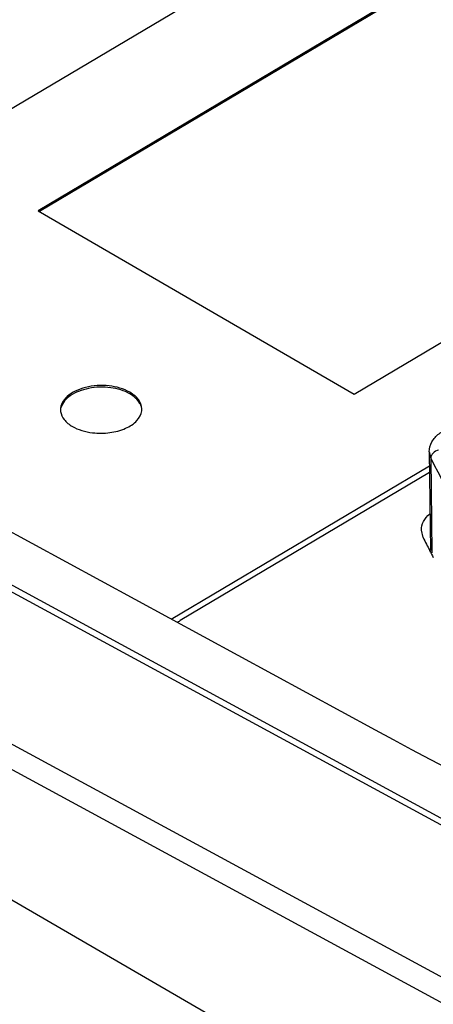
# Model space of a CAD drawing. Header units: millimetres. Extents: x 1117 to 38156, y -1945 to 7303.
# Tile 203 of 256: x 7840 to 7850, y 1074 to 1098. Entities that reach past the tile are written whole.
import ezdxf

# ---------------------------------------------------------------- set-up
doc = ezdxf.new("R2010")
doc.units = ezdxf.units.MM

msp = doc.modelspace()

# ---------------------------------------------------------------- linework, layer by layer
at = {"linetype": 'Continuous'}
for p, q in [((7837.714, 1095.042), (7863.178, 1110.163)), ((7865.652, 1108.729), (7840.188, 1093.608)), ((7865.652, 1108.689), (7840.222, 1093.588)), ((7847.962, 1089.103), (7873.427, 1104.223)), ((7920.871, 1029.523), (7801.772, 1098.545)), ((7818.996, 1096.857), (7848.473, 1080.847)), ((7817.857, 1096.181), (7861.283, 1072.595)), ((7817.734, 1096.081), (7861.16, 1072.495)), ((7858.817, 1070.041), (7815.368, 1093.602)), ((7840.188, 1093.608), (7847.962, 1089.103)), ((7858.603, 1069.527), (7815.153, 1093.088)), ((7849.806, 1087.679), (7849.834, 1085.258)), ((7849.806, 1087.679), (7849.843, 1087.525)), ((7849.843, 1087.525), (7849.87, 1085.194)), ((7843.462, 1083.569), (7849.81, 1087.338)), ((7849.812, 1087.172), (7843.68, 1083.531)), ((7849.655, 1085.573), (7849.611, 1085.756))]:
    msp.add_line(p, q, dxfattribs=at)
for centre, radius, start, end in [((7841.087, 1088.718), 0.347, 180.729, 187.2164), ((7842.394, 1088.732), 0.346, 353.0236, 0.7083), ((7858.865, 1089.963), 10.202, 205.4873, 207.4867), ((7859.094, 1090.081), 10.46, 207.4829, 208.5316), ((7843.067, 1084.566), 1.203, 296.5427, 300.6538)]:
    msp.add_arc(centre, radius, start, end, dxfattribs=at)
msp.add_ellipse((7924.952, 1126.26), major_axis=(108.069, 4.147), ratio=0.567909, start_param=-2.378567, end_param=-2.191938, dxfattribs=at)
for points, knots in [([(7842.447, 1089.145), (7842.292, 1089.235), (7841.921, 1089.334), (7841.451, 1089.306), (7841.108, 1089.186), (7840.907, 1089.059), (7840.773, 1088.899), (7840.739, 1088.772), (7840.74, 1088.713)], [0, 0, 0, 0, 0.268807, 0.559385, 0.693459, 0.81142, 0.911825, 1, 1, 1, 1]), ([(7842.448, 1089.105), (7842.304, 1089.188), (7841.961, 1089.286), (7841.523, 1089.273), (7841.19, 1089.178), (7840.935, 1089.05), (7840.785, 1088.888), (7840.753, 1088.769)], [0, 0, 0, 0, 0.262075, 0.547997, 0.683335, 0.805439, 1, 1, 1, 1]), ([(7842.74, 1088.737), (7842.739, 1088.815), (7842.671, 1088.988), (7842.53, 1089.097), (7842.447, 1089.145)], [0, 0, 0, 0, 0.451618, 1, 1, 1, 1]), ([(7842.728, 1088.784), (7842.72, 1088.815), (7842.663, 1088.949), (7842.545, 1089.048), (7842.448, 1089.105)], [0, 0, 0, 0, 0.222769, 1, 1, 1, 1]), ([(7840.743, 1088.674), (7840.752, 1088.602), (7840.826, 1088.449), (7840.957, 1088.349), (7841.033, 1088.305)], [0, 0, 0, 0, 0.453932, 1, 1, 1, 1]), ([(7841.033, 1088.305), (7841.104, 1088.264), (7841.266, 1088.196), (7841.576, 1088.133), (7841.947, 1088.135), (7842.326, 1088.234), (7842.619, 1088.413), (7842.727, 1088.602), (7842.737, 1088.691)], [0, 0, 0, 0, 0.127061, 0.26662, 0.484318, 0.689735, 0.862529, 1, 1, 1, 1]), ([(7849.806, 1087.679), (7849.805, 1087.764), (7849.853, 1087.94), (7850.042, 1088.144), (7850.301, 1088.282), (7850.499, 1088.331), (7850.603, 1088.345)], [0, 0, 0, 0, 0.226239, 0.462528, 0.720015, 1, 1, 1, 1]), ([(7850.034, 1087.72), (7849.983, 1087.712), (7849.891, 1087.666), (7849.842, 1087.57), (7849.843, 1087.525)], [0, 0, 0, 0, 0.529661, 1, 1, 1, 1]), ([(7849.843, 1087.525), (7850.278, 1086.616), (7851.491, 1084.834), (7853.082, 1083.397), (7853.976, 1082.725)], [0, 0, 0, 0, 0.473806, 1, 1, 1, 1]), ([(7849.611, 1085.756), (7849.61, 1085.828), (7849.652, 1085.984), (7849.756, 1086.103), (7849.818, 1086.157)], [0, 0, 0, 0, 0.466602, 1, 1, 1, 1])]:
    msp.add_open_spline(points, degree=3, knots=knots, dxfattribs=at)

doc.saveas('drawing.dxf')
